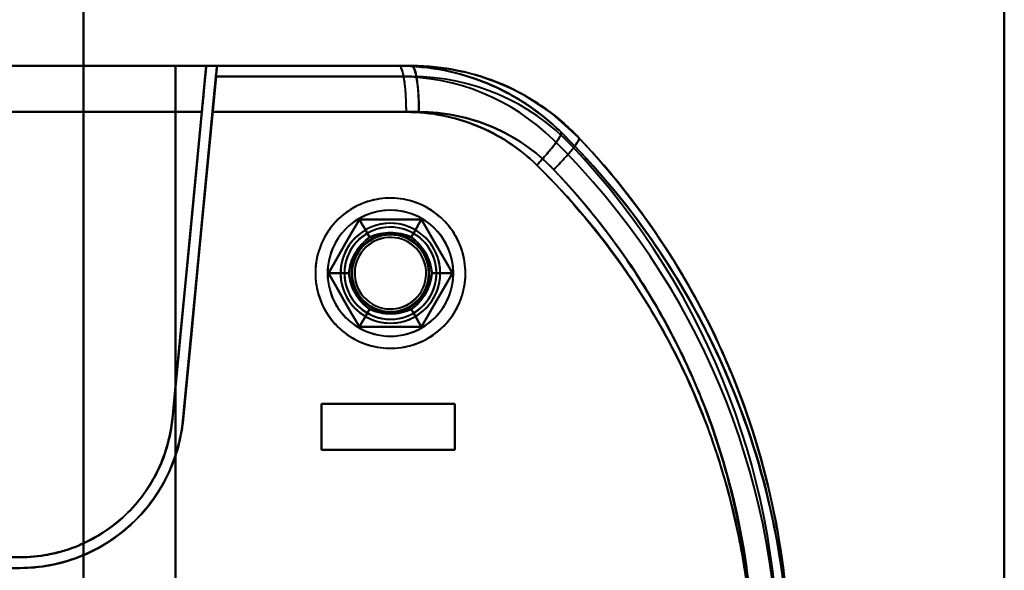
# Model space of a CAD drawing. Header units: millimetres. Extents: x -1392 to 1388, y -239 to 1267.
# Tile 74 of 91: x -435 to -370, y 983 to 1018. Entities that reach past the tile are written whole.
import ezdxf

# ---------------------------------------------------------------- set-up
doc = ezdxf.new("R2010")
doc.units = ezdxf.units.MM
doc.layers.add('G-IMPT', color=8, linetype='Continuous', lineweight=40)

# ---------------------------------------------------------------- blocks, each defined once
blk = doc.blocks.new('NEXA 2000 CALQUES_dwg-762145-Droite')
at = {"layer": 'G-IMPT'}
for p, q in [((-455.305, 1015.372), (-422.5, 1015.372)), ((-422.5, 1015.372), (-455.305, 1015.372)), ((-455.305, 1015.372), (-422.5, 1015.372)), ((-422.5, 1015.372), (-455.305, 1015.372)), ((-409.105, 1015.372), (-421.802, 1015.372)), ((-409.105, 1015.372), (-421.802, 1015.372)), ((-421.802, 1015.372), (-409.105, 1015.372)), ((-421.797, 1015.372), (-409.919, 1015.372)), ((-421.797, 1015.372), (-409.919, 1015.372)), ((-409.919, 1015.372), (-421.797, 1015.372)), ((-455.221, 1012.372), (-422.788, 1012.372)), ((-422.788, 1012.372), (-455.221, 1012.372)), ((-455.221, 1012.372), (-422.788, 1012.372)), ((-422.788, 1012.372), (-455.221, 1012.372)), ((-408.643, 1012.372), (-422.089, 1012.372)), ((-422.089, 1012.372), (-408.643, 1012.372)), ((-409.463, 1012.372), (-422.085, 1012.372)), ((-422.085, 1012.372), (-409.463, 1012.372)), ((-415, 993.372), (-406.3, 993.372)), ((-406.3, 993.372), (-415, 993.372)), ((-415, 993.372), (-406.3, 993.372)), ((-406.3, 993.372), (-415, 993.372)), ((-406.3, 990.372), (-415, 990.372)), ((-415, 990.372), (-406.3, 990.372)), ((-406.3, 990.372), (-415, 990.372)), ((-415, 990.372), (-406.3, 990.372)), ((-455.221, 983.372), (-434.657, 983.372)), ((-434.657, 982.672), (-455.221, 982.672))]:
    blk.add_line(p, q, dxfattribs=at)
at = {"layer": 'G-IMPT', "flags": 128}
for points in [[(-430.5, 915.872), (-430.5, 945.872), (-430.5, 975.872), (-430.5, 1005.872), (-430.5, 1035.872)], [(-430.5, 1035.872), (-430.5, 1005.872), (-430.5, 975.872), (-430.5, 945.872), (-430.5, 915.872)], [(-430.5, 915.872), (-430.5, 945.872), (-430.5, 975.872), (-430.5, 1005.872), (-430.5, 1035.872)], [(-430.5, 1035.872), (-430.5, 1005.872), (-430.5, 975.872), (-430.5, 945.872), (-430.5, 915.872)], [(-430.5, 1035.872), (-430.5, 1005.872), (-430.5, 975.872), (-430.5, 945.872), (-430.5, 915.872)], [(-430.5, 1035.872), (-430.5, 1005.872), (-430.5, 975.872), (-430.5, 945.872), (-430.5, 915.872)], [(-430.5, 915.872), (-430.5, 945.872), (-430.5, 975.872), (-430.5, 1005.872), (-430.5, 1035.872)], [(-430.5, 915.872), (-430.5, 945.872), (-430.5, 975.872), (-430.5, 1005.872), (-430.5, 1035.872)], [(-370.5, 1035.872), (-370.5, 1005.872), (-370.5, 975.872), (-370.5, 945.872), (-370.5, 915.872)], [(-370.5, 915.872), (-370.5, 945.872), (-370.5, 975.872), (-370.5, 1005.872), (-370.5, 1035.872)], [(-370.5, 1035.872), (-370.5, 1005.872), (-370.5, 975.872), (-370.5, 945.872), (-370.5, 915.872)], [(-370.5, 915.872), (-370.5, 945.872), (-370.5, 975.872), (-370.5, 1005.872), (-370.5, 1035.872)], [(-370.5, 915.872), (-370.5, 945.872), (-370.5, 975.872), (-370.5, 1005.872), (-370.5, 1035.872)], [(-370.5, 915.872), (-370.5, 945.872), (-370.5, 975.872), (-370.5, 1005.872), (-370.5, 1035.872)], [(-370.5, 1035.872), (-370.5, 1005.872), (-370.5, 975.872), (-370.5, 945.872), (-370.5, 915.872)], [(-370.5, 1035.872), (-370.5, 1005.872), (-370.5, 975.872), (-370.5, 945.872), (-370.5, 915.872)], [(-455.305, 1015.372), (-440.683, 1015.372), (-426.101, 1015.372), (-422.5, 1015.372)], [(-422.5, 1015.372), (-437.068, 1015.372), (-451.682, 1015.372), (-455.305, 1015.372)], [(-430.5, 1015.372), (-436.246, 1015.372), (-441.992, 1015.372), (-447.738, 1015.372), (-453.485, 1015.372)], [(-453.485, 1015.372), (-447.738, 1015.372), (-441.992, 1015.372), (-436.246, 1015.372), (-430.5, 1015.372)], [(-453.485, 1015.372), (-447.738, 1015.372), (-441.992, 1015.372), (-436.246, 1015.372), (-430.5, 1015.372)], [(-430.5, 1015.372), (-436.246, 1015.372), (-441.992, 1015.372), (-447.738, 1015.372), (-453.485, 1015.372)], [(-424.5, 1015.372), (-426, 1015.372), (-427.5, 1015.372), (-429, 1015.372), (-430.5, 1015.372)], [(-430.5, 1015.372), (-430.5, 995.622), (-430.5, 975.872), (-430.5, 956.122), (-430.5, 936.372)], [(-430.5, 936.372), (-430.5, 956.122), (-430.5, 975.872), (-430.5, 995.622), (-430.5, 1015.372)], [(-430.5, 1015.372), (-429, 1015.372), (-427.5, 1015.372), (-426, 1015.372), (-424.5, 1015.372)], [(-430.5, 1015.372), (-429, 1015.372), (-427.5, 1015.372), (-426, 1015.372), (-424.5, 1015.372)], [(-430.5, 936.372), (-430.5, 956.122), (-430.5, 975.872), (-430.5, 995.622), (-430.5, 1015.372)], [(-430.5, 1015.372), (-430.5, 995.622), (-430.5, 975.872), (-430.5, 956.122), (-430.5, 936.372)], [(-424.5, 1015.372), (-426, 1015.372), (-427.5, 1015.372), (-429, 1015.372), (-430.5, 1015.372)], [(-422.5, 1015.372), (-423.051, 1009.634), (-423.601, 1003.895), (-424.152, 998.156), (-424.703, 992.417)], [(-424.703, 992.417), (-424.152, 998.156), (-423.601, 1003.895), (-423.051, 1009.634), (-422.5, 1015.372)], [(-424.703, 992.417), (-424.152, 998.156), (-423.601, 1003.895), (-423.051, 1009.634), (-422.5, 1015.372)], [(-422.5, 1015.372), (-423.051, 1009.634), (-423.601, 1003.895), (-424.152, 998.156), (-424.703, 992.417)], [(-424.5, 936.372), (-424.5, 956.122), (-424.5, 975.872), (-424.5, 995.622), (-424.5, 1015.372)], [(-424.5, 1015.372), (-424.5, 995.622), (-424.5, 975.872), (-424.5, 956.122), (-424.5, 936.372)], [(-424.5, 936.372), (-424.5, 956.122), (-424.5, 975.872), (-424.5, 995.622), (-424.5, 1015.372)], [(-424.5, 1015.372), (-420.855, 1015.372), (-417.209, 1015.372), (-413.564, 1015.372), (-409.919, 1015.372)], [(-424.5, 1015.372), (-424.5, 995.622), (-424.5, 975.872), (-424.5, 956.122), (-424.5, 936.372)], [(-409.105, 1015.372), (-412.954, 1015.372), (-416.802, 1015.372), (-420.651, 1015.372), (-424.5, 1015.372)], [(-424.5, 1015.372), (-424.5, 995.622), (-424.5, 975.872), (-424.5, 956.122), (-424.5, 936.372)], [(-424.5, 936.372), (-424.5, 956.122), (-424.5, 975.872), (-424.5, 995.622), (-424.5, 1015.372)], [(-424.5, 936.372), (-424.5, 956.122), (-424.5, 975.872), (-424.5, 995.622), (-424.5, 1015.372)], [(-424.5, 1015.372), (-420.651, 1015.372), (-416.802, 1015.372), (-412.954, 1015.372), (-409.105, 1015.372)], [(-409.919, 1015.372), (-413.564, 1015.372), (-417.209, 1015.372), (-420.855, 1015.372), (-424.5, 1015.372)], [(-424.5, 1015.372), (-424.5, 995.622), (-424.5, 975.872), (-424.5, 956.122), (-424.5, 936.372)], [(-422.5, 1015.372), (-419.355, 1015.372), (-416.209, 1015.372), (-413.064, 1015.372), (-409.919, 1015.372)], [(-409.919, 1015.372), (-413.064, 1015.372), (-416.209, 1015.372), (-419.355, 1015.372), (-422.5, 1015.372)], [(-409.105, 1015.372), (-412.454, 1015.372), (-415.802, 1015.372), (-419.151, 1015.372), (-422.5, 1015.372)], [(-422.5, 1015.372), (-419.151, 1015.372), (-415.802, 1015.372), (-412.454, 1015.372), (-409.105, 1015.372)], [(-421.869, 1014.672), (-421.852, 1014.847), (-421.835, 1015.022), (-421.818, 1015.197), (-421.802, 1015.372)], [(-421.802, 1015.372), (-421.818, 1015.197), (-421.835, 1015.022), (-421.852, 1014.847), (-421.869, 1014.672)], [(-421.797, 1015.372), (-421.814, 1015.197), (-421.83, 1015.022), (-421.847, 1014.847), (-421.864, 1014.672)], [(-421.864, 1014.672), (-421.847, 1014.847), (-421.83, 1015.022), (-421.814, 1015.197), (-421.797, 1015.372)], [(-421.802, 1015.372), (-418.627, 1015.372), (-415.453, 1015.372), (-412.279, 1015.372), (-409.105, 1015.372)], [(-409.105, 1015.372), (-412.279, 1015.372), (-415.453, 1015.372), (-418.627, 1015.372), (-421.802, 1015.372)], [(-421.797, 1015.372), (-418.827, 1015.372), (-415.858, 1015.372), (-412.888, 1015.372), (-409.919, 1015.372)], [(-409.919, 1015.372), (-412.888, 1015.372), (-415.858, 1015.372), (-418.827, 1015.372), (-421.797, 1015.372)], [(-409.105, 1015.372), (-406.715, 1015.177), (-405.766, 1014.991)], [(-421.869, 1014.672), (-422.412, 1009.013), (-422.955, 1003.353), (-423.498, 997.694), (-424.041, 992.034)], [(-424.041, 992.034), (-423.498, 997.694), (-422.955, 1003.353), (-422.412, 1009.013), (-421.869, 1014.672)], [(-424.006, 992.35), (-423.47, 997.931), (-422.935, 1003.511), (-422.399, 1009.092), (-421.864, 1014.672)], [(-421.864, 1014.672), (-422.399, 1009.092), (-422.935, 1003.511), (-423.47, 997.931), (-424.006, 992.35)], [(-409.105, 1014.672), (-412.296, 1014.672), (-415.487, 1014.672), (-418.678, 1014.672), (-421.869, 1014.672)], [(-421.869, 1014.672), (-418.678, 1014.672), (-415.487, 1014.672), (-412.296, 1014.672), (-409.105, 1014.672)], [(-409.105, 1014.672), (-412.296, 1014.672), (-415.487, 1014.672), (-418.678, 1014.672), (-421.869, 1014.672)], [(-421.869, 1014.672), (-418.678, 1014.672), (-415.487, 1014.672), (-412.296, 1014.672), (-409.105, 1014.672)], [(-421.864, 1014.672), (-418.878, 1014.672), (-415.891, 1014.672), (-412.905, 1014.672), (-409.919, 1014.672)], [(-421.864, 1014.672), (-418.878, 1014.672), (-415.891, 1014.672), (-412.905, 1014.672), (-409.919, 1014.672)], [(-409.919, 1014.672), (-412.905, 1014.672), (-415.891, 1014.672), (-418.878, 1014.672), (-421.864, 1014.672)], [(-409.919, 1014.672), (-412.905, 1014.672), (-415.891, 1014.672), (-418.878, 1014.672), (-421.864, 1014.672)], [(-398.221, 1010.694), (-400.019, 1012.306), (-401.793, 1013.471)], [(-422.788, 1012.372), (-423.266, 1007.385), (-423.745, 1002.396), (-424.224, 997.407), (-424.703, 992.417)], [(-424.703, 992.417), (-424.224, 997.407), (-423.745, 1002.396), (-423.266, 1007.385), (-422.788, 1012.372)], [(-424.703, 992.417), (-424.224, 997.407), (-423.745, 1002.396), (-423.266, 1007.385), (-422.788, 1012.372)], [(-422.788, 1012.372), (-423.266, 1007.385), (-423.745, 1002.396), (-424.224, 997.407), (-424.703, 992.417)], [(-422.089, 1012.372), (-422.577, 1007.289), (-423.065, 1002.205), (-423.553, 997.12), (-424.041, 992.034)], [(-424.041, 992.034), (-423.553, 997.12), (-423.065, 1002.205), (-422.577, 1007.289), (-422.089, 1012.372)], [(-424.006, 992.35), (-423.526, 997.357), (-423.045, 1002.363), (-422.565, 1007.368), (-422.085, 1012.372)], [(-422.085, 1012.372), (-422.565, 1007.368), (-423.045, 1002.363), (-423.526, 997.357), (-424.006, 992.35)], [(-405.61, 1001.872), (-405.613, 1002.068), (-405.625, 1002.263), (-405.645, 1002.458), (-405.672, 1002.651), (-405.707, 1002.844), (-405.75, 1003.035), (-405.8, 1003.224), (-405.858, 1003.411), (-405.923, 1003.595), (-405.996, 1003.777), (-406.075, 1003.955), (-406.162, 1004.131), (-406.256, 1004.302), (-406.357, 1004.47), (-406.464, 1004.634), (-406.577, 1004.793), (-406.697, 1004.947), (-406.823, 1005.097), (-406.955, 1005.241), (-407.093, 1005.38), (-407.236, 1005.514), (-407.384, 1005.642), (-407.537, 1005.763), (-407.695, 1005.878), (-407.858, 1005.987), (-408.024, 1006.09), (-408.195, 1006.185), (-408.369, 1006.274), (-408.547, 1006.356), (-408.728, 1006.43), (-408.912, 1006.498), (-409.098, 1006.557), (-409.286, 1006.61), (-409.477, 1006.654), (-409.669, 1006.692), (-409.862, 1006.721), (-410.057, 1006.743), (-410.252, 1006.756), (-410.447, 1006.762), (-410.643, 1006.761), (-410.838, 1006.751), (-411.033, 1006.734), (-411.227, 1006.708), (-411.42, 1006.675), (-411.611, 1006.635), (-411.801, 1006.587), (-411.988, 1006.531), (-412.173, 1006.468), (-412.356, 1006.397), (-412.535, 1006.319), (-412.711, 1006.234), (-412.884, 1006.142), (-413.053, 1006.044), (-413.218, 1005.938), (-413.378, 1005.826), (-413.534, 1005.708), (-413.685, 1005.584), (-413.831, 1005.453), (-413.971, 1005.317), (-414.106, 1005.176), (-414.235, 1005.029), (-414.359, 1004.877), (-414.476, 1004.72), (-414.586, 1004.559), (-414.691, 1004.393), (-414.788, 1004.224), (-414.879, 1004.05), (-414.962, 1003.874), (-415.039, 1003.693), (-415.108, 1003.511), (-415.17, 1003.325), (-415.224, 1003.137), (-415.271, 1002.947), (-415.31, 1002.755), (-415.341, 1002.562), (-415.365, 1002.368), (-415.381, 1002.173), (-415.389, 1001.978), (-415.39, 1001.872)], [(-408.055, 997.637), (-407.887, 997.738), (-407.724, 997.846), (-407.565, 997.96), (-407.411, 998.081), (-407.262, 998.207), (-407.118, 998.34), (-406.98, 998.478), (-406.847, 998.621), (-406.72, 998.77), (-406.599, 998.924), (-406.484, 999.082), (-406.375, 999.245), (-406.274, 999.412), (-406.179, 999.583), (-406.09, 999.757), (-406.009, 999.936), (-405.936, 1000.117), (-405.869, 1000.301), (-405.81, 1000.487), (-405.758, 1000.676), (-405.714, 1000.866), (-405.678, 1001.058), (-405.649, 1001.252), (-405.628, 1001.446), (-405.615, 1001.642), (-405.61, 1001.837), (-405.612, 1002.033), (-405.623, 1002.228), (-405.641, 1002.423), (-405.667, 1002.617), (-405.7, 1002.809), (-405.741, 1003.001), (-405.79, 1003.19), (-405.847, 1003.377), (-405.911, 1003.562), (-405.982, 1003.744), (-406.06, 1003.923), (-406.146, 1004.099), (-406.239, 1004.272), (-406.338, 1004.44), (-406.444, 1004.605), (-406.556, 1004.765), (-406.675, 1004.92), (-406.8, 1005.07), (-406.931, 1005.216), (-407.068, 1005.356), (-407.21, 1005.49), (-407.357, 1005.619), (-407.509, 1005.742), (-407.666, 1005.858), (-407.828, 1005.968), (-407.994, 1006.072), (-408.164, 1006.169), (-408.338, 1006.259), (-408.515, 1006.342), (-408.695, 1006.417), (-408.878, 1006.486), (-409.064, 1006.547), (-409.252, 1006.601), (-409.442, 1006.647), (-409.634, 1006.685), (-409.827, 1006.716), (-410.022, 1006.739), (-410.217, 1006.755), (-410.412, 1006.762), (-410.608, 1006.762), (-410.803, 1006.753), (-410.998, 1006.737), (-411.192, 1006.714), (-411.385, 1006.682), (-411.577, 1006.643), (-411.767, 1006.596), (-411.955, 1006.541), (-412.14, 1006.479), (-412.323, 1006.41), (-412.503, 1006.334), (-412.68, 1006.25), (-412.853, 1006.159), (-412.945, 1006.108)], [(-412.945, 1006.108), (-413.113, 1006.006), (-413.276, 1005.899), (-413.435, 1005.784), (-413.589, 1005.664), (-413.738, 1005.537), (-413.882, 1005.405), (-414.02, 1005.267), (-414.153, 1005.123), (-414.28, 1004.975), (-414.401, 1004.821), (-414.516, 1004.663), (-414.625, 1004.5), (-414.726, 1004.333), (-414.821, 1004.162), (-414.91, 1003.987), (-414.991, 1003.809), (-415.064, 1003.628), (-415.131, 1003.444), (-415.19, 1003.258), (-415.242, 1003.069), (-415.286, 1002.878), (-415.322, 1002.686), (-415.351, 1002.493), (-415.372, 1002.298), (-415.385, 1002.103), (-415.39, 1001.908), (-415.388, 1001.712), (-415.377, 1001.517), (-415.359, 1001.322), (-415.333, 1001.128), (-415.3, 1000.935), (-415.258, 1000.744), (-415.21, 1000.555), (-415.153, 1000.367), (-415.089, 1000.183), (-415.018, 1000), (-414.939, 999.821), (-414.854, 999.645), (-414.761, 999.473), (-414.662, 999.304), (-414.556, 999.14), (-414.443, 998.98), (-414.325, 998.825), (-414.2, 998.674), (-414.069, 998.529), (-413.932, 998.389), (-413.79, 998.254), (-413.643, 998.126), (-413.491, 998.003), (-413.334, 997.886), (-413.172, 997.776), (-413.006, 997.673), (-412.836, 997.576), (-412.662, 997.486), (-412.485, 997.403), (-412.305, 997.327), (-412.122, 997.259), (-411.936, 997.197), (-411.748, 997.144), (-411.558, 997.098), (-411.366, 997.059), (-411.173, 997.028), (-410.978, 997.005), (-410.783, 996.99), (-410.588, 996.983), (-410.392, 996.983), (-410.197, 996.991), (-410.002, 997.007), (-409.808, 997.031), (-409.615, 997.063), (-409.423, 997.102), (-409.233, 997.149), (-409.045, 997.203), (-408.86, 997.265), (-408.677, 997.334), (-408.497, 997.411), (-408.32, 997.495), (-408.147, 997.585), (-408.055, 997.637)], [(-414.541, 1001.872), (-414.036, 1002.747), (-413.531, 1003.622), (-413.026, 1004.497), (-412.521, 1005.372)], [(-412.521, 1005.372), (-413.026, 1004.497), (-413.531, 1003.622), (-414.036, 1002.747), (-414.541, 1001.872)], [(-412.521, 1005.372), (-413.026, 1004.497), (-413.531, 1003.622), (-414.036, 1002.747), (-414.541, 1001.872)], [(-414.541, 1001.872), (-414.036, 1002.747), (-413.531, 1003.622), (-413.026, 1004.497), (-412.521, 1005.372)], [(-414.541, 1001.872), (-414.036, 1002.747), (-413.531, 1003.622), (-413.026, 1004.497), (-412.521, 1005.372)], [(-412.521, 1005.372), (-413.026, 1004.497), (-413.531, 1003.622), (-414.036, 1002.747), (-414.541, 1001.872)], [(-414.541, 1001.872), (-414.036, 1002.747), (-413.531, 1003.622), (-413.026, 1004.497), (-412.521, 1005.372)], [(-412.521, 1005.372), (-413.026, 1004.497), (-413.531, 1003.622), (-414.036, 1002.747), (-414.541, 1001.872)], [(-412.521, 1005.372), (-413.026, 1004.497), (-413.531, 1003.622), (-414.036, 1002.747), (-414.541, 1001.872)], [(-414.541, 1001.872), (-414.036, 1002.747), (-413.531, 1003.622), (-413.026, 1004.497), (-412.521, 1005.372)], [(-412.521, 1005.372), (-413.026, 1004.497), (-413.531, 1003.622), (-414.036, 1002.747), (-414.541, 1001.872)], [(-414.541, 1001.872), (-414.036, 1002.747), (-413.531, 1003.622), (-413.026, 1004.497), (-412.521, 1005.372)], [(-412.521, 1005.372), (-412.354, 1005.084), (-412.188, 1004.795), (-412.021, 1004.507), (-411.855, 1004.218)], [(-411.855, 1004.218), (-412.021, 1004.507), (-412.188, 1004.795), (-412.354, 1005.084), (-412.521, 1005.372)], [(-412.521, 1005.372), (-411.51, 1005.372), (-410.5, 1005.372), (-409.49, 1005.372), (-408.479, 1005.372)], [(-408.479, 1005.372), (-409.49, 1005.372), (-410.5, 1005.372), (-411.51, 1005.372), (-412.521, 1005.372)], [(-412.521, 1005.372), (-412.354, 1005.084), (-412.188, 1004.795), (-412.021, 1004.507), (-411.855, 1004.218)], [(-411.855, 1004.218), (-412.021, 1004.507), (-412.188, 1004.795), (-412.354, 1005.084), (-412.521, 1005.372)], [(-408.479, 1005.372), (-409.49, 1005.372), (-410.5, 1005.372), (-411.51, 1005.372), (-412.521, 1005.372)], [(-412.521, 1005.372), (-411.51, 1005.372), (-410.5, 1005.372), (-409.49, 1005.372), (-408.479, 1005.372)], [(-412.521, 1005.372), (-411.51, 1005.372), (-410.5, 1005.372), (-409.49, 1005.372), (-408.479, 1005.372)], [(-408.479, 1005.372), (-409.49, 1005.372), (-410.5, 1005.372), (-411.51, 1005.372), (-412.521, 1005.372)], [(-412.521, 1005.372), (-411.51, 1005.372), (-410.5, 1005.372), (-409.49, 1005.372), (-408.479, 1005.372)], [(-408.479, 1005.372), (-409.49, 1005.372), (-410.5, 1005.372), (-411.51, 1005.372), (-412.521, 1005.372)], [(-408.479, 1005.372), (-409.49, 1005.372), (-410.5, 1005.372), (-411.51, 1005.372), (-412.521, 1005.372)], [(-412.521, 1005.372), (-411.51, 1005.372), (-410.5, 1005.372), (-409.49, 1005.372), (-408.479, 1005.372)], [(-408.479, 1005.372), (-409.49, 1005.372), (-410.5, 1005.372), (-411.51, 1005.372), (-412.521, 1005.372)], [(-412.521, 1005.372), (-411.51, 1005.372), (-410.5, 1005.372), (-409.49, 1005.372), (-408.479, 1005.372)], [(-408.479, 1005.372), (-408.646, 1005.084), (-408.812, 1004.795), (-408.979, 1004.507), (-409.145, 1004.218)], [(-409.145, 1004.218), (-408.979, 1004.507), (-408.812, 1004.795), (-408.646, 1005.084), (-408.479, 1005.372)], [(-408.479, 1005.372), (-408.646, 1005.084), (-408.812, 1004.795), (-408.979, 1004.507), (-409.145, 1004.218)], [(-409.145, 1004.218), (-408.979, 1004.507), (-408.812, 1004.795), (-408.646, 1005.084), (-408.479, 1005.372)], [(-408.479, 1005.372), (-407.974, 1004.497), (-407.469, 1003.622), (-406.964, 1002.747), (-406.459, 1001.872)], [(-406.459, 1001.872), (-406.964, 1002.747), (-407.469, 1003.622), (-407.974, 1004.497), (-408.479, 1005.372)], [(-406.459, 1001.872), (-406.964, 1002.747), (-407.469, 1003.622), (-407.974, 1004.497), (-408.479, 1005.372)], [(-408.479, 1005.372), (-407.974, 1004.497), (-407.469, 1003.622), (-406.964, 1002.747), (-406.459, 1001.872)], [(-408.479, 1005.372), (-407.974, 1004.497), (-407.469, 1003.622), (-406.964, 1002.747), (-406.459, 1001.872)], [(-406.459, 1001.872), (-406.964, 1002.747), (-407.469, 1003.622), (-407.974, 1004.497), (-408.479, 1005.372)], [(-408.479, 1005.372), (-407.974, 1004.497), (-407.469, 1003.622), (-406.964, 1002.747), (-406.459, 1001.872)], [(-406.459, 1001.872), (-406.964, 1002.747), (-407.469, 1003.622), (-407.974, 1004.497), (-408.479, 1005.372)], [(-406.459, 1001.872), (-406.964, 1002.747), (-407.469, 1003.622), (-407.974, 1004.497), (-408.479, 1005.372)], [(-408.479, 1005.372), (-407.974, 1004.497), (-407.469, 1003.622), (-406.964, 1002.747), (-406.459, 1001.872)], [(-406.459, 1001.872), (-406.964, 1002.747), (-407.469, 1003.622), (-407.974, 1004.497), (-408.479, 1005.372)], [(-408.479, 1005.372), (-407.974, 1004.497), (-407.469, 1003.622), (-406.964, 1002.747), (-406.459, 1001.872)], [(-415.39, 1001.872), (-415.387, 1001.677), (-415.375, 1001.481), (-415.355, 1001.287), (-415.328, 1001.093), (-415.293, 1000.901), (-415.25, 1000.71), (-415.2, 1000.521), (-415.142, 1000.334), (-415.077, 1000.15), (-415.004, 999.968), (-414.925, 999.789), (-414.838, 999.614), (-414.744, 999.442), (-414.643, 999.275), (-414.536, 999.111), (-414.423, 998.952), (-414.303, 998.797), (-414.177, 998.648), (-414.045, 998.503), (-413.907, 998.364), (-413.764, 998.231), (-413.616, 998.103), (-413.463, 997.981), (-413.305, 997.866), (-413.142, 997.757), (-412.976, 997.655), (-412.805, 997.559), (-412.631, 997.47), (-412.453, 997.389), (-412.272, 997.314), (-412.088, 997.247), (-411.902, 997.187), (-411.714, 997.135), (-411.523, 997.09), (-411.331, 997.053), (-411.138, 997.024), (-410.943, 997.002), (-410.748, 996.988), (-410.553, 996.982), (-410.357, 996.984), (-410.162, 996.994), (-409.967, 997.011), (-409.773, 997.036), (-409.58, 997.069), (-409.389, 997.11), (-409.199, 997.158), (-409.012, 997.214), (-408.827, 997.277), (-408.644, 997.348), (-408.465, 997.425), (-408.289, 997.51), (-408.116, 997.602), (-407.947, 997.701), (-407.782, 997.806), (-407.622, 997.918), (-407.466, 998.037), (-407.315, 998.161), (-407.169, 998.291), (-407.029, 998.427), (-406.894, 998.569), (-406.765, 998.716), (-406.641, 998.868), (-406.524, 999.024), (-406.414, 999.186), (-406.309, 999.351), (-406.212, 999.521), (-406.121, 999.694), (-406.038, 999.871), (-405.961, 1000.051), (-405.892, 1000.234), (-405.83, 1000.42), (-405.776, 1000.608), (-405.729, 1000.797), (-405.69, 1000.989), (-405.659, 1001.182), (-405.635, 1001.376), (-405.619, 1001.571), (-405.611, 1001.767), (-405.61, 1001.872)], [(-412.521, 998.372), (-413.026, 999.247), (-413.531, 1000.122), (-414.036, 1000.997), (-414.541, 1001.872)], [(-414.541, 1001.872), (-414.208, 1001.872), (-413.875, 1001.872), (-413.542, 1001.872), (-413.209, 1001.872)], [(-413.209, 1001.872), (-413.542, 1001.872), (-413.875, 1001.872), (-414.208, 1001.872), (-414.541, 1001.872)], [(-414.541, 1001.872), (-414.208, 1001.872), (-413.875, 1001.872), (-413.542, 1001.872), (-413.209, 1001.872)], [(-413.209, 1001.872), (-413.542, 1001.872), (-413.875, 1001.872), (-414.208, 1001.872), (-414.541, 1001.872)], [(-414.541, 1001.872), (-414.036, 1000.997), (-413.531, 1000.122), (-413.026, 999.247), (-412.521, 998.372)], [(-414.541, 1001.872), (-414.036, 1000.997), (-413.531, 1000.122), (-413.026, 999.247), (-412.521, 998.372)], [(-412.521, 998.372), (-413.026, 999.247), (-413.531, 1000.122), (-414.036, 1000.997), (-414.541, 1001.872)], [(-412.521, 998.372), (-413.026, 999.247), (-413.531, 1000.122), (-414.036, 1000.997), (-414.541, 1001.872)], [(-414.541, 1001.872), (-414.036, 1000.997), (-413.531, 1000.122), (-413.026, 999.247), (-412.521, 998.372)], [(-412.521, 998.372), (-413.026, 999.247), (-413.531, 1000.122), (-414.036, 1000.997), (-414.541, 1001.872)], [(-414.541, 1001.872), (-414.036, 1000.997), (-413.531, 1000.122), (-413.026, 999.247), (-412.521, 998.372)], [(-414.541, 1001.872), (-414.036, 1000.997), (-413.531, 1000.122), (-413.026, 999.247), (-412.521, 998.372)], [(-412.521, 998.372), (-413.026, 999.247), (-413.531, 1000.122), (-414.036, 1000.997), (-414.541, 1001.872)], [(-414.541, 1001.872), (-414.036, 1000.997), (-413.531, 1000.122), (-413.026, 999.247), (-412.521, 998.372)], [(-412.521, 998.372), (-413.026, 999.247), (-413.531, 1000.122), (-414.036, 1000.997), (-414.541, 1001.872)], [(-406.459, 1001.872), (-406.964, 1000.997), (-407.469, 1000.122), (-407.974, 999.247), (-408.479, 998.372)], [(-408.479, 998.372), (-407.974, 999.247), (-407.469, 1000.122), (-406.964, 1000.997), (-406.459, 1001.872)], [(-408.479, 998.372), (-407.974, 999.247), (-407.469, 1000.122), (-406.964, 1000.997), (-406.459, 1001.872)], [(-406.459, 1001.872), (-406.964, 1000.997), (-407.469, 1000.122), (-407.974, 999.247), (-408.479, 998.372)], [(-406.459, 1001.872), (-406.964, 1000.997), (-407.469, 1000.122), (-407.974, 999.247), (-408.479, 998.372)], [(-408.479, 998.372), (-407.974, 999.247), (-407.469, 1000.122), (-406.964, 1000.997), (-406.459, 1001.872)], [(-406.459, 1001.872), (-406.964, 1000.997), (-407.469, 1000.122), (-407.974, 999.247), (-408.479, 998.372)], [(-408.479, 998.372), (-407.974, 999.247), (-407.469, 1000.122), (-406.964, 1000.997), (-406.459, 1001.872)], [(-408.479, 998.372), (-407.974, 999.247), (-407.469, 1000.122), (-406.964, 1000.997), (-406.459, 1001.872)], [(-406.459, 1001.872), (-406.964, 1000.997), (-407.469, 1000.122), (-407.974, 999.247), (-408.479, 998.372)], [(-408.479, 998.372), (-407.974, 999.247), (-407.469, 1000.122), (-406.964, 1000.997), (-406.459, 1001.872)], [(-406.459, 1001.872), (-406.964, 1000.997), (-407.469, 1000.122), (-407.974, 999.247), (-408.479, 998.372)], [(-406.459, 1001.872), (-406.792, 1001.872), (-407.125, 1001.872), (-407.458, 1001.872), (-407.791, 1001.872)], [(-407.791, 1001.872), (-407.458, 1001.872), (-407.125, 1001.872), (-406.792, 1001.872), (-406.459, 1001.872)], [(-406.459, 1001.872), (-406.792, 1001.872), (-407.125, 1001.872), (-407.458, 1001.872), (-407.791, 1001.872)], [(-407.791, 1001.872), (-407.458, 1001.872), (-407.125, 1001.872), (-406.792, 1001.872), (-406.459, 1001.872)], [(-411.855, 999.526), (-412.021, 999.238), (-412.188, 998.949), (-412.354, 998.661), (-412.521, 998.372)], [(-412.521, 998.372), (-412.354, 998.661), (-412.188, 998.949), (-412.021, 999.238), (-411.855, 999.526)], [(-411.855, 999.526), (-412.021, 999.238), (-412.188, 998.949), (-412.354, 998.661), (-412.521, 998.372)], [(-412.521, 998.372), (-412.354, 998.661), (-412.188, 998.949), (-412.021, 999.238), (-411.855, 999.526)], [(-408.479, 998.372), (-408.646, 998.661), (-408.812, 998.949), (-408.979, 999.238), (-409.145, 999.526)], [(-409.145, 999.526), (-408.979, 999.238), (-408.812, 998.949), (-408.646, 998.661), (-408.479, 998.372)], [(-408.479, 998.372), (-408.646, 998.661), (-408.812, 998.949), (-408.979, 999.238), (-409.145, 999.526)], [(-409.145, 999.526), (-408.979, 999.238), (-408.812, 998.949), (-408.646, 998.661), (-408.479, 998.372)], [(-408.479, 998.372), (-409.49, 998.372), (-410.5, 998.372), (-411.51, 998.372), (-412.521, 998.372)], [(-412.521, 998.372), (-411.51, 998.372), (-410.5, 998.372), (-409.49, 998.372), (-408.479, 998.372)], [(-412.521, 998.372), (-411.51, 998.372), (-410.5, 998.372), (-409.49, 998.372), (-408.479, 998.372)], [(-408.479, 998.372), (-409.49, 998.372), (-410.5, 998.372), (-411.51, 998.372), (-412.521, 998.372)], [(-408.479, 998.372), (-409.49, 998.372), (-410.5, 998.372), (-411.51, 998.372), (-412.521, 998.372)], [(-412.521, 998.372), (-411.51, 998.372), (-410.5, 998.372), (-409.49, 998.372), (-408.479, 998.372)], [(-408.479, 998.372), (-409.49, 998.372), (-410.5, 998.372), (-411.51, 998.372), (-412.521, 998.372)], [(-412.521, 998.372), (-411.51, 998.372), (-410.5, 998.372), (-409.49, 998.372), (-408.479, 998.372)], [(-412.521, 998.372), (-411.51, 998.372), (-410.5, 998.372), (-409.49, 998.372), (-408.479, 998.372)], [(-408.479, 998.372), (-409.49, 998.372), (-410.5, 998.372), (-411.51, 998.372), (-412.521, 998.372)], [(-412.521, 998.372), (-411.51, 998.372), (-410.5, 998.372), (-409.49, 998.372), (-408.479, 998.372)], [(-408.479, 998.372), (-409.49, 998.372), (-410.5, 998.372), (-411.51, 998.372), (-412.521, 998.372)], [(-415, 990.372), (-415, 991.122), (-415, 991.872), (-415, 992.622), (-415, 993.372)], [(-415, 993.372), (-412.825, 993.372), (-410.65, 993.372), (-408.475, 993.372), (-406.3, 993.372)], [(-415, 990.372), (-415, 991.122), (-415, 991.872), (-415, 992.622), (-415, 993.372)], [(-415, 993.372), (-415, 992.622), (-415, 991.872), (-415, 991.122), (-415, 990.372)], [(-406.3, 993.372), (-408.475, 993.372), (-410.65, 993.372), (-412.825, 993.372), (-415, 993.372)], [(-415, 993.372), (-415, 992.622), (-415, 991.872), (-415, 991.122), (-415, 990.372)], [(-406.3, 993.372), (-408.475, 993.372), (-410.65, 993.372), (-412.825, 993.372), (-415, 993.372)], [(-415, 993.372), (-415, 992.622), (-415, 991.872), (-415, 991.122), (-415, 990.372)], [(-415, 993.372), (-412.825, 993.372), (-410.65, 993.372), (-408.475, 993.372), (-406.3, 993.372)], [(-415, 993.372), (-415, 992.622), (-415, 991.872), (-415, 991.122), (-415, 990.372)], [(-415, 990.372), (-415, 991.122), (-415, 991.872), (-415, 992.622), (-415, 993.372)], [(-415, 990.372), (-415, 991.122), (-415, 991.872), (-415, 992.622), (-415, 993.372)], [(-406.3, 993.372), (-406.3, 992.622), (-406.3, 991.872), (-406.3, 991.122), (-406.3, 990.372)], [(-406.3, 993.372), (-406.3, 992.622), (-406.3, 991.872), (-406.3, 991.122), (-406.3, 990.372)], [(-406.3, 990.372), (-406.3, 991.122), (-406.3, 991.872), (-406.3, 992.622), (-406.3, 993.372)], [(-406.3, 990.372), (-406.3, 991.122), (-406.3, 991.872), (-406.3, 992.622), (-406.3, 993.372)], [(-406.3, 990.372), (-406.3, 991.122), (-406.3, 991.872), (-406.3, 992.622), (-406.3, 993.372)], [(-406.3, 990.372), (-406.3, 991.122), (-406.3, 991.872), (-406.3, 992.622), (-406.3, 993.372)], [(-406.3, 993.372), (-406.3, 992.622), (-406.3, 991.872), (-406.3, 991.122), (-406.3, 990.372)], [(-406.3, 993.372), (-406.3, 992.622), (-406.3, 991.872), (-406.3, 991.122), (-406.3, 990.372)], [(-406.3, 990.372), (-408.475, 990.372), (-410.65, 990.372), (-412.825, 990.372), (-415, 990.372)], [(-415, 990.372), (-412.825, 990.372), (-410.65, 990.372), (-408.475, 990.372), (-406.3, 990.372)], [(-415, 990.372), (-412.825, 990.372), (-410.65, 990.372), (-408.475, 990.372), (-406.3, 990.372)], [(-406.3, 990.372), (-408.475, 990.372), (-410.65, 990.372), (-412.825, 990.372), (-415, 990.372)], [(-434.657, 983.372), (-438.659, 983.372), (-442.661, 983.372), (-446.663, 983.372), (-450.665, 983.372)], [(-450.665, 983.372), (-446.663, 983.372), (-442.661, 983.372), (-438.659, 983.372), (-434.657, 983.372)], [(-450.665, 982.672), (-446.663, 982.672), (-442.661, 982.672), (-438.659, 982.672), (-434.657, 982.672)], [(-434.657, 982.672), (-438.659, 982.672), (-442.661, 982.672), (-446.663, 982.672), (-450.665, 982.672)]]:
    blk.add_lwpolyline(points, dxfattribs=at)
at = {"layer": 'G-IMPT'}
for centre, radius, start, end in [((-409.919, 1000.372), 15, 45.38635, 90), ((-409.919, 1000.372), 15, 45.38635, 90), ((-409.919, 1000.372), 15, 45.38635, 90), ((-409.919, 1000.372), 15, 45.38635, 90), ((-409.919, 1000.372), 15, 45.38635, 90), ((-409.919, 1000.372), 15, 45.38635, 90), ((-409.105, 1000.372), 15, 43.48315, 90), ((-409.105, 1000.372), 15, 43.48315, 90), ((-409.105, 1000.372), 15, 43.48315, 90), ((-409.105, 1000.372), 15, 43.48315, 90), ((-409.105, 1000.372), 15, 43.48315, 90), ((-409.105, 1000.372), 15, 43.48315, 90), ((-409.919, 1000.372), 14.3, 45.38635, 90), ((-409.919, 1000.372), 14.3, 45.38635, 90), ((-409.919, 1000.372), 14.3, 45.38635, 90), ((-409.919, 1000.372), 14.3, 45.38635, 90), ((-409.105, 1000.372), 14.3, 43.48315, 90), ((-409.105, 1000.372), 14.3, 43.48315, 90), ((-409.105, 1000.372), 14.3, 43.48315, 90), ((-409.105, 1000.372), 14.3, 43.48315, 90), ((-434.5, 975.457), 49.3, 316.51685, 45.38635), ((-434.5, 975.457), 49.3, 316.51685, 45.38635), ((-434.5, 975.457), 49.3, 316.51685, 45.38635), ((-434.5, 975.457), 49.3, 316.51685, 45.38635), ((-434.5, 975.457), 50, 316.51685, 45.38635), ((-434.5, 975.457), 50, 316.51685, 45.38635), ((-434.5, 975.457), 50, 316.51685, 45.38635), ((-434.5, 975.457), 50, 316.51685, 45.38635), ((-434.5, 975.457), 50, 316.51685, 45.38635), ((-434.5, 975.457), 50, 316.51685, 45.38635), ((-434.5, 976.287), 50, 314.61365, 43.48315), ((-434.5, 976.287), 50, 314.61365, 43.48315), ((-434.5, 976.287), 50, 314.61365, 43.48315), ((-434.5, 976.287), 50, 314.61365, 43.48315), ((-434.5, 976.287), 50, 314.61365, 43.48315), ((-434.5, 976.287), 50, 314.61365, 43.48315), ((-434.5, 976.287), 49.3, 314.61365, 43.48315), ((-434.5, 976.287), 49.3, 314.61365, 43.48315), ((-434.5, 976.287), 49.3, 314.61365, 43.48315), ((-434.5, 976.287), 49.3, 314.61365, 43.48315), ((-410.5, 1001.872), 4.1, 90, 180), ((-410.5, 1001.872), 4.1, 90, 180), ((-410.5, 1001.872), 4.1, 120, 300), ((-410.5, 1001.872), 4.1, 120, 300), ((-410.5, 1001.872), 4.1, 30, 120), ((-410.5, 1001.872), 4.1, 30, 120), ((-410.5, 1001.872), 4.1, 0, 90), ((-410.5, 1001.872), 4.1, 0, 90), ((-410.5, 1001.872), 3.25, 360, 180), ((-410.5, 1001.872), 3.25, 90, 180), ((-410.5, 1001.872), 3.25, 0, 180), ((-410.5, 1001.872), 3.25, 90, 270), ((-410.5, 1001.872), 3.25, 0, 180), ((-410.5, 1001.872), 3.25, 30, 210), ((-410.5, 1001.872), 3, 90, 270), ((-410.5, 1001.872), 3, 90, 270), ((-410.5, 1001.872), 3, 90, 180), ((-410.5, 1001.872), 3, 0, 180), ((-410.5, 1001.872), 3, 30, 210), ((-410.5, 1001.872), 3, 30, 210), ((-410.5, 1001.872), 3, 30, 210), ((-410.5, 1001.872), 3.25, 30, 120), ((-410.5, 1001.872), 3.25, 300, 120), ((-410.5, 1001.872), 3, 300, 120), ((-410.5, 1001.872), 3.25, 0, 90), ((-410.5, 1001.872), 3.25, 270, 90), ((-410.5, 1001.872), 3, 270, 90), ((-410.5, 1001.872), 3, 270, 90), ((-410.5, 1001.872), 3, 270, 90), ((-410.5, 1001.872), 3.25, 120, 180), ((-410.5, 1001.872), 3.25, 120, 300), ((-410.5, 1001.872), 3, 120, 300), ((-410.5, 1001.872), 2.548, 0, 180), ((-410.5, 1001.872), 2.548, 360, 180), ((-410.5, 1001.872), 2.548, 0, 180), ((-410.5, 1001.872), 2.548, 0, 180), ((-410.5, 1001.872), 2.548, 120, 300), ((-410.5, 1001.872), 2.548, 120, 300), ((-410.5, 1001.872), 2.548, 120, 300), ((-410.5, 1001.872), 2.548, 120, 300), ((-410.5, 1001.872), 2.5, 0, 180), ((-410.5, 1001.872), 2.5, 360, 180), ((-410.5, 1001.872), 2.5, 360, 180), ((-410.5, 1001.872), 2.5, 0, 180), ((-410.5, 1001.872), 2.5, 0, 180), ((-410.5, 1001.872), 2.5, 0, 180), ((-410.5, 1001.872), 2.5, 0, 180), ((-410.5, 1001.872), 2.5, 0, 180), ((-410.5, 1001.872), 2.33, 335.71598, 155.71598), ((-410.5, 1001.872), 2.33, 335.71598, 155.71598), ((-410.5, 1001.872), 2.33, 335.71598, 155.71598), ((-410.5, 1001.872), 2.33, 335.71598, 155.71598), ((-410.5, 1001.872), 2.33, 324.28402, 144.28402), ((-410.5, 1001.872), 2.33, 324.28402, 144.28402), ((-410.5, 1001.872), 2.33, 324.28402, 144.28402), ((-410.5, 1001.872), 2.33, 324.28402, 144.28402), ((-410.5, 1001.872), 2.548, 300, 120), ((-410.5, 1001.872), 2.548, 300, 120), ((-410.5, 1001.872), 2.548, 300, 120), ((-410.5, 1001.872), 2.548, 300, 120), ((-410.5, 1001.872), 3.25, 210, 30), ((-410.5, 1001.872), 3.25, 300, 30), ((-410.5, 1001.872), 4.1, 300, 30), ((-410.5, 1001.872), 4.1, 300, 30), ((-410.5, 1001.872), 3, 210, 30), ((-410.5, 1001.872), 3, 210, 30), ((-410.5, 1001.872), 2.33, 144.28402, 324.28402), ((-410.5, 1001.872), 2.33, 144.28402, 324.28402), ((-410.5, 1001.872), 2.33, 144.28402, 324.28402), ((-410.5, 1001.872), 2.33, 144.28402, 324.28402), ((-410.5, 1001.872), 2.33, 155.71598, 335.71598), ((-410.5, 1001.872), 2.33, 155.71598, 335.71598), ((-410.5, 1001.872), 2.33, 155.71598, 335.71598), ((-410.5, 1001.872), 2.33, 155.71598, 335.71598), ((-410.5, 1001.872), 3, 300, 30), ((-410.5, 1001.872), 4.1, 180, 360), ((-410.5, 1001.872), 4.1, 180, 360), ((-410.5, 1001.872), 3.25, 180, 0), ((-410.5, 1001.872), 3.25, 180, 0), ((-410.5, 1001.872), 3.25, 180, 0), ((-410.5, 1001.872), 3.25, 180, 0), ((-410.5, 1001.872), 3.25, 180, 300), ((-410.5, 1001.872), 3, 180, 270), ((-410.5, 1001.872), 3, 180, 0), ((-410.5, 1001.872), 2.548, 180, 0), ((-410.5, 1001.872), 2.548, 180, 0), ((-410.5, 1001.872), 2.548, 180, 0), ((-410.5, 1001.872), 2.548, 180, 0), ((-410.5, 1001.872), 2.5, 180, 0), ((-410.5, 1001.872), 2.5, 180, 360), ((-410.5, 1001.872), 2.5, 180, 360), ((-410.5, 1001.872), 2.5, 180, 360), ((-410.5, 1001.872), 2.5, 180, 0), ((-410.5, 1001.872), 2.5, 180, 0), ((-410.5, 1001.872), 2.5, 180, 0), ((-410.5, 1001.872), 2.5, 180, 0), ((-410.5, 1001.872), 3, 210, 300), ((-434.657, 993.372), 10, 270, 354.51878), ((-434.657, 993.372), 10, 270, 354.51878), ((-434.657, 993.372), 10, 270, 354.51878), ((-434.657, 993.372), 10, 270, 354.51878), ((-434.657, 993.372), 10.7, 270, 354.51878), ((-434.657, 993.372), 10.7, 270, 354.51878), ((-434.657, 993.372), 10.7, 270, 352.81669), ((-434.657, 993.372), 10.7, 270, 352.81669)]:
    blk.add_arc(centre, radius, start, end, dxfattribs=at)
for centre, ratio in [((-409.919, 1012.372), 0.151868), ((-409.105, 1012.372), 0.154092)]:
    blk.add_ellipse(centre, major_axis=(0, 3), ratio=ratio, start_param=4.712389, end_param=6.283185, dxfattribs=at)
for points in [[(-422.5, 1015.372), (-422.503, 1015.372), (-422.514, 1015.216), (-422.579, 1014.55), (-422.676, 1013.553), (-422.748, 1012.766), (-422.788, 1012.372)], [(-422.788, 1012.372), (-422.768, 1012.579), (-422.73, 1012.978), (-422.677, 1013.527), (-422.627, 1014.051), (-422.583, 1014.509), (-422.547, 1014.88), (-422.52, 1015.164), (-422.504, 1015.327), (-422.5, 1015.369), (-422.5, 1015.372)], [(-422.5, 1015.372), (-422.5, 1015.369), (-422.504, 1015.327), (-422.52, 1015.164), (-422.547, 1014.88), (-422.583, 1014.509), (-422.627, 1014.051), (-422.677, 1013.527), (-422.73, 1012.978), (-422.768, 1012.579), (-422.788, 1012.372)], [(-422.788, 1012.372), (-422.748, 1012.766), (-422.676, 1013.553), (-422.579, 1014.55), (-422.514, 1015.216), (-422.503, 1015.372), (-422.5, 1015.372)], [(-421.802, 1015.372), (-421.804, 1015.372), (-421.815, 1015.216), (-421.88, 1014.55), (-421.977, 1013.554), (-422.049, 1012.767), (-422.089, 1012.372)], [(-422.089, 1012.372), (-422.07, 1012.579), (-422.031, 1012.978), (-421.979, 1013.527), (-421.928, 1014.051), (-421.884, 1014.509), (-421.849, 1014.88), (-421.822, 1015.164), (-421.806, 1015.327), (-421.802, 1015.369), (-421.802, 1015.372)], [(-422.085, 1012.372), (-422.044, 1012.767), (-421.972, 1013.554), (-421.876, 1014.55), (-421.811, 1015.216), (-421.8, 1015.372), (-421.797, 1015.372)], [(-421.797, 1015.372), (-421.797, 1015.369), (-421.801, 1015.327), (-421.817, 1015.164), (-421.844, 1014.88), (-421.88, 1014.509), (-421.924, 1014.051), (-421.974, 1013.527), (-422.026, 1012.978), (-422.065, 1012.579), (-422.085, 1012.372)], [(-399.384, 1011.05), (-400.076, 1011.733), (-401.593, 1012.964), (-404.194, 1014.339), (-406.99, 1015.18), (-408.942, 1015.372), (-409.919, 1015.372)], [(-409.463, 1012.372), (-409.463, 1012.726), (-409.486, 1013.5), (-409.586, 1014.561), (-409.747, 1015.22), (-409.865, 1015.372), (-409.919, 1015.372)], [(-409.919, 1015.372), (-408.943, 1015.372), (-406.972, 1015.176), (-404.2, 1014.341), (-401.588, 1012.96), (-400.084, 1011.741), (-399.384, 1011.05)], [(-409.105, 1015.372), (-408.084, 1015.372), (-406.048, 1015.164), (-403.13, 1014.242), (-400.474, 1012.765), (-398.922, 1011.434), (-398.221, 1010.694)], [(-409.105, 1015.372), (-409.05, 1015.372), (-408.931, 1015.22), (-408.768, 1014.561), (-408.666, 1013.5), (-408.643, 1012.726), (-408.643, 1012.372)], [(-398.221, 1010.694), (-398.921, 1011.432), (-400.491, 1012.777), (-403.125, 1014.241), (-406.048, 1015.157), (-408.09, 1015.372), (-409.105, 1015.372)], [(-400.966, 1008.915), (-402.1, 1010.024), (-404.76, 1011.757), (-407.892, 1012.372), (-409.463, 1012.372)], [(-409.463, 1012.372), (-407.861, 1012.366), (-404.774, 1011.76), (-402.103, 1010.022), (-400.966, 1008.915)], [(-408.643, 1012.372), (-407.01, 1012.373), (-403.726, 1011.702), (-400.998, 1009.815), (-399.864, 1008.63)], [(-399.864, 1008.63), (-401.029, 1009.836), (-403.726, 1011.695), (-406.979, 1012.366), (-408.643, 1012.372)], [(-400.966, 1008.915), (-400.739, 1009.152), (-400.272, 1009.664), (-399.689, 1010.377), (-399.381, 1010.866), (-399.354, 1011.021), (-399.384, 1011.05)], [(-399.384, 1011.05), (-399.354, 1011.021), (-399.381, 1010.866), (-399.689, 1010.377), (-400.272, 1009.664), (-400.739, 1009.152), (-400.966, 1008.915)], [(-399.864, 1008.63), (-399.63, 1008.859), (-399.149, 1009.352), (-398.548, 1010.039), (-398.226, 1010.513), (-398.193, 1010.665), (-398.221, 1010.694)], [(-398.221, 1010.694), (-398.193, 1010.665), (-398.226, 1010.513), (-398.548, 1010.039), (-399.149, 1009.352), (-399.63, 1008.859), (-399.864, 1008.63)], [(-398.221, 941.05), (-393.777, 945.736), (-386.725, 956.854), (-383.233, 976.323), (-387.387, 995.678), (-394.799, 1006.527), (-399.384, 1011.05)], [(-398.221, 1010.694), (-393.777, 1006.009), (-386.725, 994.89), (-383.233, 975.422), (-387.387, 956.067), (-394.799, 945.218), (-399.384, 940.694)], [(-413.209, 1001.872), (-413.159, 1002.344), (-412.866, 1003.238), (-412.239, 1003.939), (-411.855, 1004.218)], [(-411.855, 1004.218), (-412.238, 1003.939), (-412.866, 1003.239), (-413.159, 1002.345), (-413.209, 1001.872)], [(-411.855, 1004.218), (-412.233, 1003.946), (-412.867, 1003.239), (-413.163, 1002.336), (-413.209, 1001.872)], [(-413.209, 1001.872), (-413.163, 1002.336), (-412.867, 1003.239), (-412.233, 1003.946), (-411.855, 1004.218)], [(-411.855, 1004.218), (-411.421, 1004.411), (-410.5, 1004.604), (-409.579, 1004.411), (-409.145, 1004.218)], [(-409.145, 1004.218), (-409.579, 1004.411), (-410.5, 1004.604), (-411.421, 1004.411), (-411.855, 1004.218)], [(-409.145, 1004.218), (-409.571, 1004.41), (-410.5, 1004.606), (-411.43, 1004.41), (-411.855, 1004.218)], [(-411.855, 1004.218), (-411.429, 1004.41), (-410.5, 1004.606), (-409.57, 1004.41), (-409.145, 1004.218)], [(-409.145, 1004.218), (-408.762, 1003.939), (-408.134, 1003.239), (-407.841, 1002.345), (-407.791, 1001.872)], [(-407.791, 1001.872), (-407.841, 1002.344), (-408.134, 1003.238), (-408.761, 1003.939), (-409.145, 1004.218)], [(-407.791, 1001.872), (-407.837, 1002.336), (-408.133, 1003.239), (-408.767, 1003.946), (-409.145, 1004.218)], [(-409.145, 1004.218), (-408.767, 1003.946), (-408.133, 1003.239), (-407.837, 1002.336), (-407.791, 1001.872)], [(-411.855, 999.526), (-412.238, 999.805), (-412.866, 1000.506), (-413.159, 1001.4), (-413.209, 1001.872)], [(-413.209, 1001.872), (-413.159, 1001.4), (-412.866, 1000.506), (-412.239, 999.806), (-411.855, 999.526)], [(-413.209, 1001.872), (-413.163, 1001.408), (-412.867, 1000.505), (-412.233, 999.798), (-411.855, 999.526)], [(-411.855, 999.526), (-412.233, 999.799), (-412.867, 1000.506), (-413.163, 1001.408), (-413.209, 1001.872)], [(-407.791, 1001.872), (-407.841, 1001.4), (-408.134, 1000.506), (-408.761, 999.806), (-409.145, 999.526)], [(-409.145, 999.526), (-408.762, 999.805), (-408.134, 1000.506), (-407.841, 1001.4), (-407.791, 1001.872)], [(-409.145, 999.526), (-408.767, 999.799), (-408.133, 1000.506), (-407.837, 1001.408), (-407.791, 1001.872)], [(-407.791, 1001.872), (-407.837, 1001.408), (-408.133, 1000.505), (-408.767, 999.798), (-409.145, 999.526)], [(-409.145, 999.526), (-409.579, 999.333), (-410.5, 999.14), (-411.421, 999.333), (-411.855, 999.526)], [(-411.855, 999.526), (-411.421, 999.333), (-410.5, 999.14), (-409.579, 999.333), (-409.145, 999.526)], [(-411.855, 999.526), (-411.429, 999.334), (-410.5, 999.139), (-409.57, 999.334), (-409.145, 999.526)], [(-409.145, 999.526), (-409.571, 999.334), (-410.5, 999.139), (-411.43, 999.334), (-411.855, 999.526)]]:
    blk.add_open_spline(points, degree=3, dxfattribs=at)
for points, knots in [([(-399.384, 1011.05), (-397.084, 1008.781), (-393.973, 1005.046), (-390.617, 999.586), (-387.757, 993.72), (-385.315, 986.059), (-384.19, 976.284), (-384.966, 966.626), (-387.181, 958.749), (-389.797, 952.885), (-393.016, 947.214), (-396.006, 943.386), (-398.221, 941.05)], [0, 0, 0, 0, 0.125, 0.1875, 0.25, 0.375, 0.5, 0.625, 0.75, 0.8125, 0.875, 1, 1, 1, 1]), ([(-399.384, 940.694), (-397.084, 942.964), (-393.973, 946.699), (-390.617, 952.159), (-387.757, 958.025), (-385.315, 965.686), (-384.19, 975.46), (-384.966, 985.119), (-387.181, 992.996), (-389.797, 998.859), (-393.016, 1004.531), (-396.006, 1008.359), (-398.221, 1010.694)], [0, 0, 0, 0, 0.125, 0.1875, 0.25, 0.375, 0.5, 0.625, 0.75, 0.8125, 0.875, 1, 1, 1, 1]), ([(-399.864, 943.115), (-397.77, 945.305), (-394.941, 948.895), (-391.891, 954.221), (-389.409, 959.73), (-387.303, 967.143), (-386.566, 976.239), (-387.636, 985.442), (-389.958, 992.651), (-392.67, 998.16), (-395.849, 1003.285), (-398.792, 1006.787), (-400.966, 1008.915)], [0, 0, 0, 0, 0.125, 0.1875, 0.25, 0.375, 0.5, 0.625, 0.75, 0.8125, 0.875, 1, 1, 1, 1]), ([(-400.966, 1008.915), (-398.717, 1006.667), (-395.75, 1003.12), (-392.599, 998.026), (-390.644, 994.051), (-389.068, 989.812), (-387.876, 985.333), (-387.105, 980.756), (-386.787, 976.258), (-386.95, 971.753), (-387.562, 967.154), (-388.6, 962.638), (-390.031, 958.347), (-391.853, 954.303), (-394.835, 949.098), (-397.687, 945.444), (-399.864, 943.115)], [0, 0, 0, 0, 0.125, 0.1875, 0.25, 0.3125, 0.375, 0.4375, 0.5, 0.5625, 0.625, 0.6875, 0.75, 0.8125, 0.875, 1, 1, 1, 1]), ([(-399.864, 1008.63), (-397.77, 1006.44), (-394.941, 1002.849), (-391.891, 997.524), (-389.409, 992.015), (-387.303, 984.601), (-386.566, 975.506), (-387.636, 966.303), (-389.958, 959.094), (-392.67, 953.585), (-395.849, 948.46), (-398.792, 944.957), (-400.966, 942.83)], [0, 0, 0, 0, 0.125, 0.1875, 0.25, 0.375, 0.5, 0.625, 0.75, 0.8125, 0.875, 1, 1, 1, 1]), ([(-400.966, 942.83), (-398.717, 945.078), (-395.75, 948.625), (-392.599, 953.719), (-390.644, 957.694), (-389.068, 961.933), (-387.876, 966.411), (-387.105, 970.988), (-386.787, 975.486), (-386.95, 979.992), (-387.562, 984.591), (-388.6, 989.107), (-390.031, 993.398), (-391.853, 997.442), (-394.835, 1002.647), (-397.687, 1006.301), (-399.864, 1008.63)], [0, 0, 0, 0, 0.125, 0.1875, 0.25, 0.3125, 0.375, 0.4375, 0.5, 0.5625, 0.625, 0.6875, 0.75, 0.8125, 0.875, 1, 1, 1, 1]), ([(-424.703, 992.417), (-424.852, 991.119), (-425.355, 989.355), (-426.663, 987.277), (-427.892, 985.929), (-429.384, 984.821), (-431.059, 983.979), (-432.782, 983.497), (-434.02, 983.378), (-434.657, 983.372)], [0, 0, 0, 0, 0.25, 0.375, 0.5, 0.625, 0.75, 0.875, 1, 1, 1, 1]), ([(-434.657, 983.372), (-433.438, 983.372), (-431.605, 983.71), (-429.38, 984.81), (-427.892, 985.931), (-426.661, 987.277), (-425.36, 989.344), (-424.823, 991.168), (-424.703, 992.417)], [0, 0, 0, 0, 0.25, 0.375, 0.5, 0.625, 0.75, 1, 1, 1, 1]), ([(-434.657, 983.372), (-434.02, 983.378), (-432.782, 983.497), (-431.059, 983.979), (-429.384, 984.821), (-427.892, 985.929), (-426.663, 987.277), (-425.355, 989.355), (-424.852, 991.119), (-424.703, 992.417)], [0, 0, 0, 0, 0.125, 0.25, 0.375, 0.5, 0.625, 0.75, 1, 1, 1, 1]), ([(-424.703, 992.417), (-424.823, 991.168), (-425.36, 989.344), (-426.661, 987.277), (-427.892, 985.931), (-429.38, 984.81), (-431.605, 983.71), (-433.438, 983.372), (-434.657, 983.372)], [0, 0, 0, 0, 0.25, 0.375, 0.5, 0.625, 0.75, 1, 1, 1, 1]), ([(-434.657, 982.672), (-433.976, 982.679), (-432.651, 982.806), (-430.807, 983.322), (-429.015, 984.222), (-427.418, 985.408), (-426.103, 986.85), (-424.704, 989.074), (-424.166, 990.962), (-424.006, 992.35)], [0, 0, 0, 0, 0.125, 0.25, 0.375, 0.5, 0.625, 0.75, 1, 1, 1, 1]), ([(-424.006, 992.35), (-424.134, 991.014), (-424.71, 989.062), (-426.101, 986.85), (-427.419, 985.41), (-429.011, 984.21), (-431.391, 983.034), (-433.352, 982.672), (-434.657, 982.672)], [0, 0, 0, 0, 0.25, 0.375, 0.5, 0.625, 0.75, 1, 1, 1, 1]), ([(-424.041, 992.034), (-424.239, 990.677), (-424.817, 988.837), (-426.228, 986.691), (-427.97, 984.848), (-430.278, 983.463), (-432.695, 982.799), (-433.991, 982.678), (-434.657, 982.672)], [0, 0, 0, 0, 0.25, 0.375, 0.5, 0.75, 0.875, 1, 1, 1, 1]), ([(-434.657, 982.672), (-433.38, 982.672), (-431.46, 983.018), (-429.114, 984.15), (-427.536, 985.308), (-426.227, 986.693), (-424.823, 988.825), (-424.206, 990.724), (-424.041, 992.034)], [0, 0, 0, 0, 0.25, 0.375, 0.5, 0.625, 0.75, 1, 1, 1, 1])]:
    blk.add_open_spline(points, degree=3, knots=knots, dxfattribs=at)

msp = doc.modelspace()

# ---------------------------------------------------------------- block references
at = {"layer": 'G-IMPT'}
msp.add_blockref('NEXA 2000 CALQUES_dwg-762145-Droite', (0, 0), dxfattribs=at)

doc.saveas('drawing.dxf')
